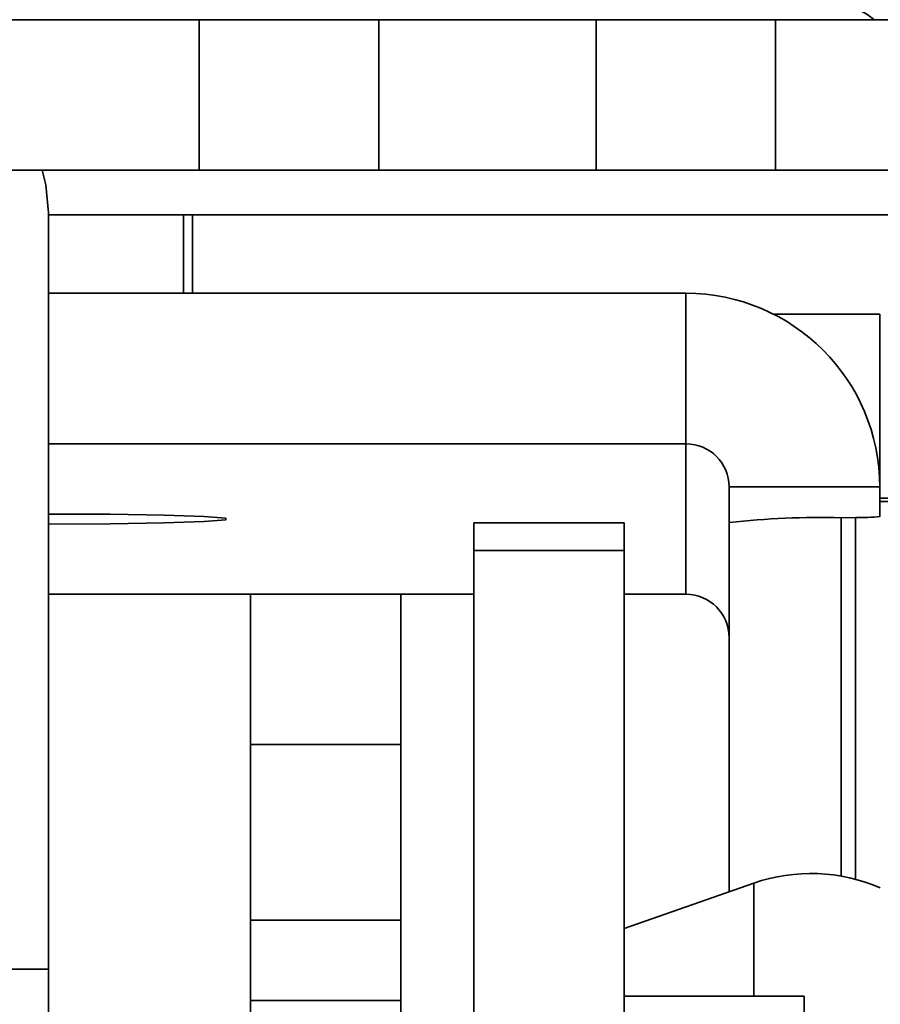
# Model space of a CAD drawing. Header units: millimetres. Extents: x 2 to 1120, y -2 to 861.
# Tile 94 of 226: x 485.47 to 490.53, y 537.14 to 542.93. Entities that reach past the tile are written whole.
import ezdxf

# ---------------------------------------------------------------- set-up
doc = ezdxf.new("R2010")
doc.units = ezdxf.units.MM

msp = doc.modelspace()

# ---------------------------------------------------------------- linework, layer by layer
at = {"color": 7, "linetype": 'Continuous', "lineweight": 35}
for p, q in [((486.5266, 542.9329), (484.4099, 542.9329)), ((486.5266, 542.0473), (486.5266, 542.9329)), ((487.5849, 542.9329), (486.5266, 542.9329)), ((487.5849, 542.0473), (487.5849, 542.9329)), ((488.862, 542.9329), (487.5849, 542.9329)), ((488.862, 542.0473), (488.862, 542.9329)), ((489.918, 542.9329), (488.862, 542.9329)), ((489.918, 542.0473), (489.918, 542.9329)), ((494.1466, 542.9329), (489.918, 542.9329)), ((484.4099, 542.0473), (486.5266, 542.0473)), ((486.5266, 542.0473), (487.5849, 542.0473)), ((488.862, 542.0473), (487.5849, 542.0473)), ((488.862, 542.0473), (489.918, 542.0473)), ((494.1466, 542.0473), (489.918, 542.0473)), ((485.641, 541.7964), (485.641, 537.3497)), ((485.641, 541.7848), (490.9327, 541.7848)), ((486.4347, 541.324), (486.4347, 541.7848)), ((486.4877, 541.7848), (486.4877, 541.324)), ((485.641, 541.324), (489.3909, 541.324)), ((489.3909, 540.4388), (489.3909, 541.324)), ((490.5305, 541.2002), (489.9075, 541.2002)), ((490.5305, 540.2794), (490.5305, 541.2002)), ((489.3909, 540.4388), (485.641, 540.4388)), ((489.3909, 540.4388), (489.3909, 539.5537)), ((490.5305, 540.1849), (490.5305, 540.2794)), ((489.6449, 540.1849), (490.5305, 540.1849)), ((489.6449, 540.1849), (489.6449, 539.975)), ((490.5305, 540.1849), (490.5305, 540.0103)), ((488.1421, 539.9744), (489.0277, 539.9744)), ((488.1421, 539.9744), (488.1421, 539.8121)), ((489.0277, 539.8121), (489.0277, 539.9744)), ((489.6449, 537.8042), (489.6449, 539.975)), ((490.3872, 540.005), (490.3029, 540.0039)), ((488.1421, 539.8121), (489.0277, 539.8121)), ((488.1421, 539.8121), (488.1421, 536.2899)), ((489.0277, 539.8121), (489.0277, 536.2899)), ((485.641, 539.5537), (488.1421, 539.5537)), ((486.8289, 539.5537), (486.8289, 538.6713)), ((487.7145, 538.6713), (487.7145, 539.5537)), ((489.0277, 539.5537), (489.3909, 539.5537)), ((486.8289, 538.6713), (487.7145, 538.6713)), ((486.8289, 537.6368), (486.8289, 538.6713)), ((487.7145, 537.6368), (487.7145, 538.6713)), ((489.7897, 537.8549), (489.0277, 537.5878)), ((486.8289, 537.6368), (487.7145, 537.6368)), ((486.8289, 537.1653), (486.8289, 537.6368)), ((487.7145, 537.1653), (487.7145, 537.6368)), ((481.4077, 537.3497), (485.641, 537.3497)), ((485.641, 536.716), (485.641, 537.3497)), ((490.086, 537.1897), (489.0277, 537.1897)), ((490.086, 537.1897), (490.086, 536.1853)), ((486.8289, 537.1653), (487.7145, 537.1653)), ((486.8289, 530.8397), (486.8289, 537.1653)), ((487.7145, 533.9898), (487.7145, 537.1653))]:
    msp.add_line(p, q, dxfattribs=at)
at = {"color": 8, "linetype": 'Continuous', "lineweight": 35}
for p, q in [((490.5266, 540.2794), (490.5305, 540.2794)), ((490.3029, 537.8965), (490.3029, 540.0039)), ((490.3872, 537.8779), (490.3872, 540.005)), ((489.7897, 537.8549), (489.7897, 537.1897))]:
    msp.add_line(p, q, dxfattribs=at)
at = {"color": 7, "linetype": 'Continuous', "lineweight": 35, "flags": 128}
for points in [[(485.641, 541.7964), (485.6247, 541.9616), (485.603, 542.0473)], [(485.641, 539.9666), (486.003, 539.9684), (486.3213, 539.9735), (486.5575, 539.9814), (486.6833, 539.9911), (486.6833, 540.0014), (486.5575, 540.011), (486.3213, 540.0189), (486.003, 540.0241), (485.641, 540.0259)]]:
    msp.add_lwpolyline(points, dxfattribs=at)
at = {"color": 7, "linetype": 'Continuous', "lineweight": 35}
for centre, radius, start, end in [((489.3911, 540.1846), 1.1394, 0.01124, 90.01124), ((489.3909, 540.1848), 0.254, 0.01124, 90.01124), ((490.5548, 509.4304), 30.6878, 88.46352, 90.04542), ((490.5433, 538.9836), 1.1168, 85.09298, 90.65874), ((490.182, 535.2559), 4.7496, 88.54135, 96.493), ((490.4142, 541.0633), 1.0586, 268.54135, 276.493), ((489.3909, 539.2997), 0.254, 0.01124, 90.01124), ((490.1257, 536.8961), 1.016, 66.31436, 109.31713)]:
    msp.add_arc(centre, radius, start, end, dxfattribs=at)
for points, knots in [([(489.8743, 543.2454), (489.9924, 543.2351), (490.2285, 543.2145), (490.5128, 543.0877), (490.6314, 542.9751), (490.6758, 542.9329)], [0, 0, 0, 0, 0.384605, 0.769284, 1, 1, 1, 1]), ([(490.4983, 542.9329), (490.4893, 542.9399), (490.398, 543.0105), (490.1772, 543.0835), (489.9686, 543.0995), (489.8743, 543.1067)], [0, 0, 0, 0, 0.056841, 0.57376, 1, 1, 1, 1])]:
    msp.add_open_spline(points, degree=3, knots=knots, dxfattribs=at)

doc.saveas('drawing.dxf')
